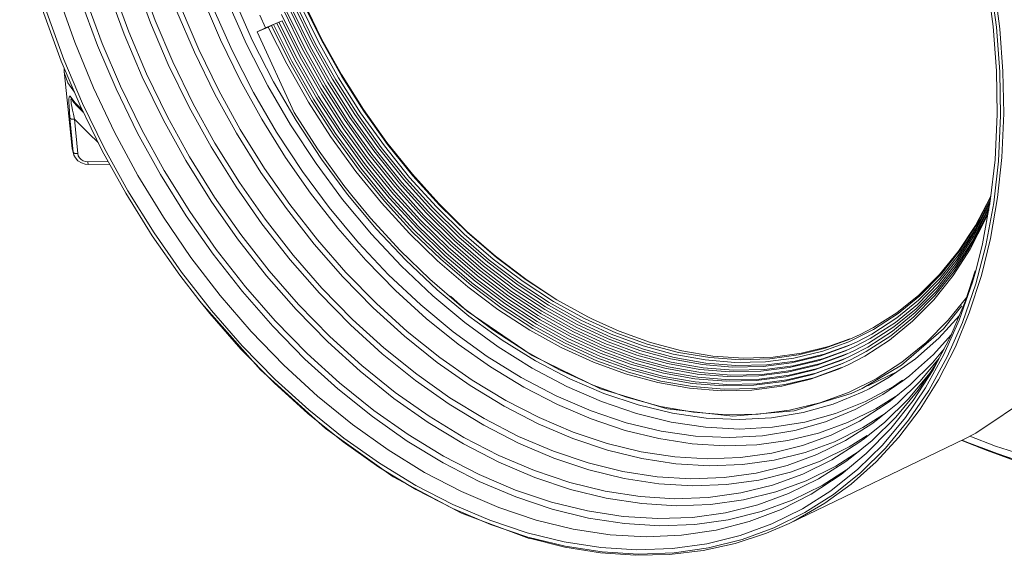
# Model space of a CAD drawing. Header units: millimetres. Extents: x 3925 to 5043, y -86 to 778.
# Tile 3 of 256: x 4003 to 4028, y 78 to 92. Entities that reach past the tile are written whole.
import ezdxf

# ---------------------------------------------------------------- set-up
doc = ezdxf.new("R2010")
doc.units = ezdxf.units.MM
doc.header["$LTSCALE"] = 46.255
for name, color, linetype in [('H30K-FRONT-CDXF_CONTINUOUS_LINE', 7, 'CONTINUOUS'), ('PJ-LENS-B10RDXF_CONTINUOUS_LINE', 7, 'CONTINUOUS'), ('RUBBER-FOOT-DXF_CONTINUOUS_LINE', 7, 'CONTINUOUS')]:
    doc.layers.add(name, color=color, linetype=linetype)

msp = doc.modelspace()

# ---------------------------------------------------------------- linework, layer by layer
at = {"layer": 'H30K-FRONT-CDXF_CONTINUOUS_LINE', "color": 7, "linetype": 'Continuous', "lineweight": 0}
for p, q in [((4027.831, 80.8979), (4027.1684, 81.1627)), ((4027.1803, 81.1712), (4027.6485, 80.9683)), ((4027.237, 81.1463), (4027.1804, 81.1713)), ((4027.6485, 80.9683), (4029.3466, 80.3901)), ((4028.5416, 80.643), (4027.831, 80.8979))]:
    msp.add_line(p, q, dxfattribs=at)
for points in [[(4028.5927, 80.6528), (4028.0908, 80.8203), (4027.237, 81.1463)], [(4028.8722, 80.7514), (4028.045, 81.0177), (4027.3824, 81.2718)]]:
    msp.add_lwpolyline(points, dxfattribs=at)
at = {"layer": 'PJ-LENS-B10RDXF_CONTINUOUS_LINE', "color": 7, "linetype": 'Continuous', "lineweight": 0}
for p, q in [((4027.9054, 93.1626), (4028.0737, 91.9055)), ((4010.0371, 91.3542), (4009.5576, 92.3386)), ((4010.1714, 91.4231), (4009.6948, 92.4013)), ((4010.3056, 91.492), (4009.8321, 92.464)), ((4009.0833, 91.8917), (4008.9334, 92.2202)), ((4009.1568, 91.9101), (4008.87, 91.7873)), ((4008.871, 91.7895), (4009.0833, 91.8917)), ((4009.5126, 92.0755), (4009.0833, 91.8917)), ((4009.1568, 91.9101), (4009.2385, 91.9494)), ((4009.2385, 91.9494), (4009.2939, 91.9731)), ((4009.2939, 91.9731), (4009.3756, 92.0125)), ((4009.3756, 92.0125), (4009.431, 92.0362)), ((4009.431, 92.0362), (4009.5126, 92.0755)), ((4028.0737, 91.9055), (4028.1606, 90.7471)), ((4008.87, 91.7873), (4008.871, 91.7895)), ((4009.8276, 89.6876), (4008.87, 91.7873)), ((4028.1606, 90.7471), (4028.1794, 89.6109)), ((4012.2387, 88.9077), (4011.6288, 89.7666)), ((4028.1794, 89.6109), (4028.1242, 88.4216)), ((4012.8982, 88.0822), (4012.2387, 88.9077)), ((4012.9119, 88.0429), (4012.2546, 88.8599)), ((4028.1242, 88.4216), (4028.0017, 87.3393)), ((4011.8151, 86.9399), (4011.3231, 87.5342)), ((4027.9097, 87.483), (4027.5267, 86.7543)), ((4027.9296, 87.5311), (4027.9097, 87.483)), ((4027.5027, 86.5669), (4027.8744, 87.2873)), ((4028.0017, 87.3393), (4027.7976, 86.232)), ((4027.8259, 87.0868), (4027.8846, 87.2297)), ((4027.8526, 87.1924), (4027.8986, 87.3052)), ((4027.8744, 87.2873), (4027.9126, 87.3811)), ((4027.4134, 86.2392), (4027.8042, 86.992)), ((4027.4375, 86.3386), (4027.8259, 87.0868)), ((4027.4786, 86.4674), (4027.8526, 87.1924)), ((4027.7825, 86.8973), (4027.8463, 87.0527)), ((4027.8042, 86.992), (4027.8705, 87.1535)), ((4027.5267, 86.7543), (4027.0875, 86.0842)), ((4027.1074, 86.0757), (4027.551, 86.7658)), ((4027.3893, 86.1397), (4027.7825, 86.8973)), ((4015.059, 85.9507), (4014.3156, 86.5976)), ((4027.0265, 85.7641), (4027.4786, 86.4674)), ((4027.0535, 85.868), (4027.5027, 86.5669)), ((4027.0804, 85.9719), (4027.5268, 86.6663)), ((4026.9737, 85.5579), (4027.4134, 86.2392)), ((4027.0006, 85.6616), (4027.4375, 86.3386)), ((4027.7976, 86.232), (4027.5355, 85.2303)), ((4027.6815, 85.4465), (4027.9192, 86.4156)), ((4027.0875, 86.0842), (4026.5959, 85.4783)), ((4026.6052, 85.3739), (4027.0804, 85.9719)), ((4026.6352, 85.4815), (4027.1074, 86.0757)), ((4026.9469, 85.4542), (4027.3893, 86.1397)), ((4026.5453, 85.1585), (4027.0265, 85.7641)), ((4026.5753, 85.2662), (4027.0535, 85.868)), ((4026.0837, 84.9204), (4026.6352, 85.4815)), ((4026.4435, 84.822), (4026.9469, 85.4542)), ((4026.4734, 84.9297), (4026.9737, 85.5579)), ((4026.5034, 85.0373), (4027.0006, 85.6616)), ((4027.2688, 84.792), (4027.5222, 85.5763)), ((4027.3665, 84.4758), (4027.6815, 85.4465)), ((4026.0167, 84.6979), (4026.5753, 85.2662)), ((4026.0502, 84.8091), (4026.6052, 85.3739)), ((4027.5355, 85.2303), (4027.1887, 84.2297)), ((4025.9282, 84.3749), (4026.4734, 84.9297)), ((4025.9615, 84.4861), (4026.5034, 85.0373)), ((4025.9832, 84.5866), (4026.5453, 85.1585)), ((4007.64, 84.4593), (4007.3521, 84.8148)), ((4025.4462, 84.2317), (4026.0167, 84.6979)), ((4025.8948, 84.2638), (4026.4435, 84.822)), ((4027.2996, 84.8874), (4026.8213, 84.2894)), ((4026.8789, 83.8606), (4027.2688, 84.792)), ((4016.1691, 84.4092), (4017.0016, 83.9441)), ((4025.3676, 84.0001), (4025.9615, 84.4861)), ((4025.4091, 84.1175), (4025.9832, 84.5866)), ((4026.6937, 84.06), (4027.169, 84.6601)), ((4027.005, 83.5993), (4027.3665, 84.4758)), ((4017.5806, 84.3115), (4017.4564, 84.3731)), ((4018.27, 84.0023), (4017.5806, 84.3115)), ((4024.7926, 83.8103), (4025.4462, 84.2317)), ((4025.2934, 83.7717), (4025.8948, 84.2638)), ((4025.3305, 83.8859), (4025.9282, 84.3749)), ((4026.8213, 84.2894), (4026.2464, 83.7073)), ((4026.7061, 83.3959), (4027.1006, 84.2858)), ((4027.1887, 84.2297), (4026.7931, 83.3338)), ((4017.8988, 83.6063), (4017.0828, 83.9837)), ((4019.0022, 83.6679), (4018.1865, 83.9621)), ((4024.2375, 83.7287), (4024.8751, 84.0441)), ((4024.5278, 83.917), (4024.2657, 83.7978)), ((4024.4574, 83.7291), (4024.8338, 83.9272)), ((4024.8801, 84.1002), (4024.5278, 83.917)), ((4024.7327, 83.5893), (4025.3676, 84.0001)), ((4024.7513, 83.6934), (4025.4091, 84.1175)), ((4025.6032, 83.1161), (4026.6937, 84.06)), ((4026.4346, 83.3974), (4026.899, 83.9085)), ((4024.2738, 83.6491), (4023.5996, 83.4032)), ((4024.1922, 83.6098), (4024.4574, 83.7291)), ((4024.3701, 83.4928), (4024.7513, 83.6934)), ((4024.4137, 83.611), (4024.7926, 83.8103)), ((4024.6505, 83.3557), (4025.2934, 83.7717)), ((4024.6916, 83.4725), (4025.3305, 83.8859)), ((4026.2464, 83.7073), (4025.6165, 83.1943)), ((4026.4237, 82.9946), (4026.8789, 83.8606)), ((4018.674, 83.1731), (4017.8574, 83.4707)), ((4019.677, 83.4027), (4020.5013, 83.2548)), ((4020.7062, 83.3559), (4019.8994, 83.4922)), ((4024.1015, 83.372), (4024.3701, 83.4928)), ((4024.1468, 83.4909), (4024.4137, 83.611)), ((4024.2822, 83.2576), (4024.6916, 83.4725)), ((4024.3259, 83.3757), (4024.7327, 83.5893)), ((4025.8118, 82.8451), (4026.4346, 83.3974)), ((4026.2285, 82.5302), (4026.7061, 83.3959)), ((4026.4131, 83.1834), (4026.7135, 83.5459)), ((4026.5665, 82.7417), (4027.005, 83.5993)), ((4016.0975, 83.2321), (4016.9858, 82.7658)), ((4019.5281, 83.1606), (4020.3628, 83.0108)), ((4019.6026, 83.2816), (4020.4321, 83.1328)), ((4020.5013, 83.2548), (4021.2719, 83.1917)), ((4021.3029, 83.1083), (4020.5266, 83.1705)), ((4021.4161, 83.26), (4020.6227, 83.3156)), ((4021.4996, 83.3002), (4020.7062, 83.3559)), ((4022.1877, 83.2849), (4021.4161, 83.26)), ((4022.2712, 83.3251), (4021.4996, 83.3002)), ((4023.2943, 82.8742), (4024.0108, 83.1341)), ((4023.3441, 82.9948), (4024.0562, 83.253)), ((4023.4143, 83.1215), (4024.1015, 83.372)), ((4024.1378, 83.2924), (4023.4257, 83.0341)), ((4023.9655, 83.0152), (4024.2386, 83.1394)), ((4024.0108, 83.1341), (4024.2822, 83.2576)), ((4024.0562, 83.253), (4024.3259, 83.3757)), ((4024.2386, 83.1394), (4024.6505, 83.3557)), ((4025.6165, 83.1943), (4024.9458, 82.7624)), ((4025.2885, 82.8037), (4025.965, 83.281)), ((4026.0919, 82.7072), (4026.5849, 83.3014)), ((4026.7931, 83.3338), (4026.3139, 82.4622)), ((4019.4537, 83.0396), (4020.2936, 82.8889)), ((4021.1744, 82.8635), (4020.3882, 82.9265)), ((4021.2386, 82.9859), (4020.4574, 83.0485)), ((4022.1076, 83.1256), (4021.3029, 83.1083)), ((4023.2444, 82.7537), (4023.9655, 83.0152)), ((4024.5806, 82.5132), (4025.6032, 83.1161)), ((4024.728, 82.5843), (4025.5149, 82.9634)), ((4025.445, 82.9141), (4025.2458, 82.8338)), ((4019.2758, 82.6662), (4020.0968, 82.5216)), ((4019.3503, 82.7872), (4020.1662, 82.6435)), ((4024.9458, 82.7624), (4024.2316, 82.4088)), ((4024.7652, 82.507), (4025.2885, 82.8037)), ((4025.1206, 82.3573), (4025.639, 82.7123)), ((4025.4986, 82.1234), (4026.0919, 82.7072)), ((4025.639, 82.7123), (4025.8118, 82.8451)), ((4026.0879, 81.9762), (4026.5665, 82.7417)), ((4023.8286, 82.1095), (4024.5865, 82.419)), ((4024.2937, 82.3828), (4024.5806, 82.5132)), ((4024.5865, 82.419), (4024.7652, 82.507)), ((4025.708, 81.763), (4026.2285, 82.5302)), ((4026.3139, 82.4622), (4025.7904, 81.6879)), ((4023.0504, 81.8902), (4023.8286, 82.1095)), ((4024.9827, 81.7028), (4025.4986, 82.1234)), ((4025.185, 82.0936), (4025.3199, 82.1925)), ((4024.5116, 81.6645), (4025.185, 82.0936)), ((4025.5356, 81.2479), (4026.0879, 81.9762)), ((4024.1509, 81.1601), (4024.8383, 81.597)), ((4024.6455, 81.213), (4025.171, 81.6415)), ((4024.8383, 81.597), (4024.9827, 81.7028)), ((4025.1085, 81.0404), (4025.708, 81.763)), ((4022.687, 79.0061), (4027.2488, 81.2042)), ((4023.406, 80.7929), (4024.1509, 81.1601)), ((4023.7981, 80.6602), (4024.4984, 81.1052)), ((4024.717, 81.2935), (4024.2495, 80.9954)), ((4024.4984, 81.1052), (4024.6455, 81.213)), ((4024.4736, 80.4158), (4025.1085, 81.0404)), ((4023.7671, 79.8525), (4024.4736, 80.4158)), ((4023.2601, 79.7649), (4024.0376, 80.2798)), ((4013.9512, 79.3917), (4012.9893, 79.8879)), ((4014.9254, 78.9775), (4013.9512, 79.3917)), ((4015.8982, 78.6513), (4014.9254, 78.9775)), ((4016.867, 78.4138), (4015.8982, 78.6513))]:
    msp.add_line(p, q, dxfattribs=at)
for points in [[(4028.2416, 90.7526), (4028.1599, 91.8615), (4028.0041, 93.0608), (4027.7942, 94.1948), (4027.5057, 95.3977), (4027.1712, 96.5331), (4026.7571, 97.7159), (4026.304, 98.8293), (4025.7736, 99.9687), (4025.2107, 101.0371), (4024.5754, 102.1107), (4023.9135, 103.1119), (4023.1867, 104.0989), (4022.4387, 105.0119), (4021.6355, 105.893), (4020.8162, 106.6986), (4019.9531, 107.4567), (4019.0788, 108.138), (4018.1732, 108.7584), (4017.2613, 109.3005), (4016.3318, 109.7712)], [(4028.0716, 90.7731), (4027.9855, 91.921), (4027.8189, 93.1666), (4027.5937, 94.3424), (4027.2829, 95.5914), (4026.9227, 96.7667), (4026.4763, 97.9906), (4025.9896, 99.1362), (4025.4201, 100.3059), (4024.8144, 101.4022), (4024.1314, 102.4996), (4023.4207, 103.5178), (4022.6419, 104.5153), (4021.8428, 105.4305), (4020.9873, 106.3053), (4020.1173, 107.0968), (4019.2044, 107.8312), (4018.2817, 108.4816), (4017.331, 109.0611), (4016.3758, 109.555)], [(4009.7319, 89.371), (4009.1422, 90.386), (4008.5907, 91.4658), (4008.1191, 92.5261), (4007.6835, 93.6677), (4007.3324, 94.7648), (4007.0277, 95.9393), (4006.8078, 97.0433), (4006.645, 98.2199), (4006.5624, 99.3001)], [(4006.1827, 99.1582), (4006.265, 98.0798), (4006.4268, 96.9058), (4006.6464, 95.7988), (4006.9508, 94.621), (4007.3032, 93.5165), (4007.7408, 92.3669), (4008.2163, 91.2964), (4008.7728, 90.206), (4009.3693, 89.1793), (4010.0417, 88.1566), (4010.739, 87.2155), (4011.5016, 86.3009), (4012.2822, 85.4696), (4013.1148, 84.6847), (4013.959, 83.9842), (4014.8404, 83.3466), (4015.7273, 82.7946), (4016.6352, 82.3181), (4017.5431, 81.9283), (4018.4552, 81.6227), (4019.3619, 81.4048), (4020.2561, 81.2757)], [(4008.8228, 95.4389), (4009.1303, 94.4188), (4009.4935, 93.4175), (4009.9138, 92.4301), (4010.3868, 91.4669), (4010.9085, 90.5356), (4011.4802, 89.6339), (4012.0898, 88.7805)], [(4002.7293, 94.7138), (4003.0401, 93.4647), (4003.4003, 92.2894), (4003.8468, 91.0655), (4004.3334, 89.92), (4004.9029, 88.7502), (4005.5086, 87.6539), (4006.1916, 86.5565), (4006.9023, 85.5383)], [(4007.3521, 84.8148), (4006.8564, 85.4613), (4006.1411, 86.4842), (4005.4531, 87.5875), (4004.8427, 88.69), (4004.2675, 89.8688), (4003.7759, 91.0233), (4003.3243, 92.2586), (4002.96, 93.4449), (4002.6984, 94.4731)], [(4012.8284, 88.0027), (4012.1711, 88.8197), (4011.5544, 89.6823), (4010.9816, 90.5863), (4010.4568, 91.5247), (4009.9827, 92.493), (4009.5629, 93.4837), (4009.1994, 94.4922)], [(4012.2546, 88.8599), (4011.6379, 89.7226), (4011.0651, 90.6265), (4010.5403, 91.5649), (4010.0662, 92.5332), (4009.6464, 93.524), (4009.2829, 94.5324)], [(4024.2495, 80.9954), (4023.4956, 80.6224), (4022.7202, 80.3385), (4021.8981, 80.1339), (4021.0589, 80.0165), (4020.1862, 79.9835), (4019.3014, 80.0364), (4018.3975, 80.1751), (4017.4871, 80.3982), (4016.5727, 80.7047), (4015.6573, 81.094), (4014.7533, 81.5603), (4013.8535, 82.1077), (4012.9801, 82.7223), (4012.1161, 83.4164), (4011.2925, 84.1645), (4010.4835, 84.9907), (4009.7276, 85.8551), (4008.9916, 86.7963), (4008.3197, 87.7572), (4007.6734, 88.7936), (4007.1001, 89.8291), (4006.5595, 90.9367), (4006.0976, 92.0215), (4005.6731, 93.1825)], [(4005.8004, 93.2225), (4006.2178, 92.0783), (4006.6726, 91.0076), (4007.2049, 89.9144), (4007.7708, 88.8901), (4008.4088, 87.8648), (4009.0729, 86.9132), (4009.8006, 85.981), (4010.5474, 85.1255), (4011.3469, 84.3078), (4012.1601, 83.5678), (4013.0133, 82.8812), (4013.8758, 82.273), (4014.7646, 81.7312), (4015.6578, 81.2692), (4016.5624, 80.8834), (4017.466, 80.5794), (4018.3658, 80.3577), (4019.2591, 80.2194), (4020.1337, 80.166), (4020.9964, 80.1974), (4021.8263, 80.3123), (4022.6391, 80.5134), (4023.406, 80.7929)], [(4024.5034, 80.8824), (4023.8966, 80.4954), (4023.1287, 80.1156), (4022.339, 79.8265), (4021.5017, 79.6182), (4020.6471, 79.4986), (4019.7584, 79.4652), (4018.8574, 79.519), (4017.9369, 79.6603), (4017.0098, 79.8875), (4016.0787, 80.1996), (4015.1465, 80.596), (4014.2259, 81.0709), (4013.3096, 81.6284), (4012.4202, 82.2542), (4011.5402, 82.9611), (4010.7015, 83.723), (4009.8775, 84.5645), (4009.1077, 85.4448), (4008.3581, 86.4034), (4007.6738, 87.3821), (4007.0156, 88.4376), (4006.4316, 89.4923), (4005.8811, 90.6202), (4005.4107, 91.725), (4004.9784, 92.9073)], [(4005.1057, 92.9475), (4005.5309, 91.7819), (4005.9942, 90.6913), (4006.5364, 89.5776), (4007.1129, 88.5341), (4007.7629, 87.4895), (4008.4395, 86.5201), (4009.1809, 85.5704), (4009.9417, 84.6991), (4010.7561, 83.8661), (4011.5845, 83.1123), (4012.4536, 82.413), (4013.3322, 81.7936), (4014.2375, 81.2417), (4015.1472, 80.7712), (4016.0686, 80.3783), (4016.9889, 80.0686), (4017.9053, 79.8429), (4018.8152, 79.702), (4019.706, 79.6476), (4020.5848, 79.6796), (4021.43, 79.7966), (4022.2581, 80.0014), (4023.0393, 80.2861), (4023.7981, 80.6602)], [(4003.7069, 92.7135), (4004.1279, 91.513), (4004.6138, 90.3312), (4005.1614, 89.1758), (4005.7684, 88.0511), (4006.4309, 86.9646), (4007.1454, 85.9221), (4007.9072, 84.9304), (4008.7125, 83.9943), (4009.5563, 83.1199), (4010.434, 82.3119), (4011.3403, 81.5752), (4012.2699, 80.9139), (4013.2178, 80.3318), (4014.178, 79.8324), (4015.1457, 79.4184), (4016.1143, 79.0925), (4017.0794, 78.8562), (4018.0342, 78.7112), (4018.9744, 78.6581), (4019.8933, 78.6973), (4020.7868, 78.8287), (4021.6487, 79.0512), (4022.4751, 79.3641), (4023.2601, 79.7649)], [(4024.1806, 80.3986), (4023.5448, 79.9932), (4022.7629, 79.6065), (4021.9588, 79.3122), (4021.1062, 79.1001), (4020.236, 78.9784), (4019.3311, 78.9444), (4018.4137, 78.9992), (4017.4766, 79.1432), (4016.5327, 79.3745), (4015.5847, 79.6923), (4014.6356, 80.0959), (4013.6983, 80.5794), (4012.7653, 81.147), (4011.8596, 81.7843), (4010.9636, 82.504), (4010.1096, 83.2798), (4009.2706, 84.1366), (4008.4867, 85.0331), (4007.7233, 86.0092), (4007.0265, 87.0058), (4006.3562, 88.0806), (4005.7616, 89.1546), (4005.2011, 90.3031), (4004.7222, 91.428), (4004.282, 92.6317)], [(4004.411, 92.6724), (4004.8439, 91.4856), (4005.3157, 90.3749), (4005.8679, 89.2408), (4006.4551, 88.178), (4007.1171, 87.1142), (4007.8061, 86.127), (4008.5611, 85.16), (4009.3359, 84.2726), (4010.1653, 83.4244), (4011.0088, 82.6569), (4011.8938, 81.9448), (4012.7885, 81.3141), (4013.7103, 80.7522), (4014.6366, 80.2732), (4015.5748, 79.8731), (4016.5118, 79.5579), (4017.4449, 79.328), (4018.3713, 79.1846), (4019.2784, 79.1292), (4020.1732, 79.1617), (4021.0339, 79.2809), (4021.8771, 79.4894), (4022.6726, 79.7794), (4023.4453, 80.1603)], [(4025.5149, 82.3517), (4024.9373, 81.9853), (4024.2057, 81.626), (4023.4533, 81.3536), (4022.6557, 81.1587), (4021.8486, 81.0492), (4021.0099, 81.0207), (4020.1632, 81.074), (4019.2986, 81.2087), (4018.4248, 81.4245), (4017.5474, 81.7199), (4016.6659, 82.0959), (4015.7955, 82.546), (4014.9289, 83.0744), (4014.0879, 83.6675), (4013.2568, 84.3363), (4012.4647, 85.0571), (4011.6868, 85.8526), (4010.9601, 86.6847), (4010.2522, 87.5908), (4009.6061, 88.5157), (4008.9847, 89.5132), (4008.4333, 90.5098), (4007.9135, 91.5758), (4007.4693, 92.6199)], [(4008.2833, 92.5983), (4008.7486, 91.5507), (4009.2932, 90.4837)], [(4006.9029, 92.3796), (4007.3485, 91.3297), (4007.8701, 90.2576), (4008.4286, 89.2462), (4009.0588, 88.2338), (4009.7151, 87.2943), (4010.4347, 86.3741), (4011.1729, 85.5307), (4011.9632, 84.7249), (4012.7668, 83.9967), (4013.6099, 83.3217), (4014.4547, 82.7294), (4015.3247, 82.2022), (4016.1952, 81.7546), (4017.0766, 81.3808), (4017.9599, 81.0852), (4018.8394, 80.8699), (4019.7156, 80.7354), (4020.5733, 80.6843), (4021.4198, 80.7162), (4022.2338, 80.8302), (4023.0305, 81.0285), (4023.7819, 81.3036), (4024.5116, 81.6645)], [(4009.7769, 92.3666), (4010.2529, 91.3973), (4010.7779, 90.46), (4011.3533, 89.5526), (4011.9669, 88.6937)], [(4011.6288, 89.7666), (4011.0574, 90.6736), (4010.5378, 91.608), (4010.0673, 92.5739)], [(4023.8625, 81.1293), (4023.1014, 80.8505), (4022.2945, 80.6496), (4021.4707, 80.5343), (4020.6141, 80.5019), (4019.7455, 80.5537), (4018.8582, 80.6899), (4017.9644, 80.9089), (4017.0667, 81.2098), (4016.168, 81.5919), (4015.2805, 82.0497), (4014.3973, 82.5871), (4013.5399, 83.1904), (4012.6918, 83.8717), (4011.8835, 84.6061), (4011.0894, 85.417), (4010.3475, 86.2655), (4009.6251, 87.1893), (4008.9656, 88.1324), (4008.3313, 89.1496), (4007.7685, 90.1659), (4007.2379, 91.2531), (4006.7845, 92.3179)], [(4009.5031, 92.2398), (4009.9852, 91.2581), (4010.5169, 90.3089), (4011.0996, 89.39), (4011.7209, 88.5202)], [(4009.64, 92.3032), (4010.1191, 91.3277), (4010.6474, 90.3845), (4011.2265, 89.4713), (4011.8439, 88.607)], [(4009.1568, 91.9101), (4009.6343, 90.9534), (4010.2003, 89.9576), (4010.7758, 89.0622), (4011.433, 88.1539)], [(4012.1745, 87.3815), (4011.5147, 88.1932), (4010.8575, 89.1016), (4010.282, 89.9969), (4009.7159, 90.9928), (4009.2385, 91.9494)], [(4009.2939, 91.9731), (4009.7685, 91.0225), (4010.331, 90.0328), (4010.903, 89.1431), (4011.5561, 88.2404)], [(4012.2936, 87.4732), (4011.6378, 88.2798), (4010.9846, 89.1824), (4010.4127, 90.0722), (4009.8501, 91.0618), (4009.3756, 92.0125)], [(4009.431, 92.0362), (4009.9026, 91.0915), (4010.4617, 90.1081), (4011.0302, 89.2239), (4011.6792, 88.327), (4012.331, 87.5255), (4013.0537, 86.7344), (4013.7733, 86.0355), (4014.5521, 85.3674), (4015.3225, 84.7885), (4016.1386, 84.2577), (4016.9416, 83.8136)], [(4012.4126, 87.5648), (4011.7609, 88.3663), (4011.1118, 89.2633), (4010.5434, 90.1474), (4009.9843, 91.1308), (4009.5126, 92.0755)], [(4012.4426, 87.7607), (4011.7706, 88.602), (4011.149, 89.4774), (4010.5667, 90.4019), (4010.0371, 91.3542)], [(4012.5618, 87.8521), (4011.894, 88.6882), (4011.2763, 89.558), (4010.6976, 90.4767), (4010.1714, 91.4231)], [(4012.681, 87.9436), (4012.0174, 88.7743), (4011.4036, 89.6387), (4010.8285, 90.5516), (4010.3056, 91.492)], [(4027.5323, 85.5731), (4027.7086, 86.2783), (4027.9126, 87.3809), (4028.035, 88.4586), (4028.0902, 89.6423), (4028.0716, 90.7731)], [(4027.9192, 86.4156), (4028.1032, 87.481), (4028.213, 88.5219), (4028.2611, 89.6619), (4028.2416, 90.7526)], [(4009.2932, 90.4837), (4009.8767, 89.4794), (4010.5343, 88.479), (4011.2166, 87.5581)], [(4011.3231, 87.5342), (4011.1215, 87.7932), (4010.4315, 88.7473), (4009.8276, 89.6876)], [(4011.8361, 86.5252), (4011.0841, 87.4296), (4010.396, 88.3599), (4009.7319, 89.371)], [(4012.0898, 88.7805), (4012.747, 87.9622), (4013.4294, 87.2065), (4014.1571, 86.4915), (4014.8956, 85.8509), (4015.6774, 85.2571), (4016.4545, 84.7464), (4017.2711, 84.2902)], [(4011.7209, 88.5202), (4012.3907, 87.6864), (4013.0861, 86.9162), (4013.8278, 86.1876), (4014.5804, 85.5348), (4015.3772, 84.9296), (4016.1691, 84.4092)], [(4011.8439, 88.607), (4012.5095, 87.7783), (4013.2005, 87.013), (4013.9375, 86.2889), (4014.6855, 85.6401)], [(4011.9669, 88.6937), (4012.6282, 87.8703), (4013.3149, 87.1098), (4014.0473, 86.3902), (4014.7905, 85.7455), (4015.5773, 85.1479), (4016.3593, 84.634), (4017.1813, 84.1749), (4017.9819, 83.8044), (4018.8109, 83.4991), (4019.6026, 83.2816)], [(4011.433, 88.1539), (4012.0929, 87.3422), (4012.8247, 86.5411), (4013.5533, 85.8333), (4014.3418, 85.1567), (4015.1219, 84.5705), (4015.9483, 84.0329), (4016.7614, 83.5831), (4017.606, 83.1961), (4018.4329, 82.8946), (4019.2758, 82.6662)], [(4011.5561, 88.2404), (4012.2119, 87.4338), (4012.9392, 86.6378), (4013.6633, 85.9344), (4014.447, 85.262), (4015.2222, 84.6795), (4016.0434, 84.1453), (4016.8515, 83.6984)], [(4018.1865, 83.9621), (4017.3729, 84.3329), (4016.5674, 84.7778), (4015.7745, 85.2942), (4014.9995, 85.8786), (4014.2471, 86.5276), (4013.5217, 87.2373), (4012.8284, 88.0027)], [(4014.3156, 86.5976), (4013.5834, 87.3198), (4012.8982, 88.0822)], [(4017.4564, 84.3731), (4016.6509, 84.818), (4015.858, 85.3344), (4015.083, 85.9189), (4014.3306, 86.5678), (4013.6052, 87.2775), (4012.9119, 88.0429)], [(4017.0828, 83.9837), (4016.2449, 84.4521), (4015.4472, 84.9772), (4014.6447, 85.5882), (4013.8871, 86.2475), (4013.141, 86.9836), (4012.4426, 87.7607)], [(4013.9973, 86.3485), (4013.2558, 87.0799), (4012.5618, 87.8521)], [(4018.0685, 83.8417), (4017.2629, 84.2142), (4016.4356, 84.6766), (4015.648, 85.1951), (4014.8556, 85.7984), (4014.1074, 86.4494), (4013.3706, 87.1763), (4012.681, 87.9436)], [(4011.2166, 87.5581), (4011.9628, 86.6631), (4012.7265, 85.8497), (4013.5413, 85.0815), (4014.3673, 84.3961), (4015.2297, 83.7722), (4016.0975, 83.2321)], [(4017.8574, 83.4707), (4017.0233, 83.8529), (4016.2202, 84.297), (4015.4041, 84.8278), (4014.6337, 85.4067), (4013.8549, 86.0748), (4013.1354, 86.7737), (4012.4126, 87.5648)], [(4027.551, 86.7658), (4027.9179, 87.4771), (4027.9257, 87.4961)], [(4017.6876, 83.2354), (4016.843, 83.6225), (4016.0299, 84.0722), (4015.2035, 84.6098), (4014.4235, 85.196), (4013.6349, 85.8726), (4012.9063, 86.5804), (4012.1745, 87.3815)], [(4017.7725, 83.3531), (4016.9331, 83.7377), (4016.1251, 84.1846), (4015.3038, 84.7188), (4014.5286, 85.3014), (4013.7449, 85.9737), (4013.0209, 86.6771), (4012.2936, 87.4732)], [(4027.5268, 86.6663), (4027.8961, 87.3822), (4027.9192, 87.4386)], [(4013.3494, 85.3557), (4012.5847, 86.0979), (4011.8151, 86.9399)], [(4023.895, 81.8586), (4023.0969, 81.6379), (4022.255, 81.5033), (4021.3994, 81.4594), (4020.5155, 81.5051), (4019.6234, 81.6394), (4018.7193, 81.8622), (4017.8124, 82.1716), (4016.9102, 82.5644), (4016.0106, 83.0419), (4015.132, 83.5936), (4014.2613, 84.2282), (4013.4274, 84.9242), (4012.6061, 85.7022), (4011.8361, 86.5252)], [(4020.4574, 83.0485), (4019.6216, 83.1972), (4018.8216, 83.416), (4017.9837, 83.724), (4017.1728, 84.099), (4016.3403, 84.5643), (4015.5476, 85.0861), (4014.7501, 85.6933), (4013.9973, 86.3485)], [(4016.5597, 84.8817), (4015.8464, 85.3512), (4015.059, 85.9507)], [(4006.9023, 85.5383), (4007.6811, 84.5408), (4008.4802, 83.6257), (4009.3357, 82.7508), (4010.2057, 81.9593), (4011.1186, 81.2249), (4012.0413, 80.5745), (4012.992, 79.9951), (4013.9472, 79.5012), (4014.9147, 79.0887), (4015.8809, 78.7636)], [(4014.6855, 85.6401), (4015.4773, 85.0388), (4016.2642, 84.5216), (4017.0914, 84.0595), (4017.8972, 83.6867), (4018.7314, 83.3794), (4019.5281, 83.1606)], [(4026.5959, 85.4783), (4026.0569, 84.9417), (4025.4815, 84.4815), (4024.8801, 84.1002)], [(4027.1006, 84.2858), (4027.4469, 85.2814), (4027.5323, 85.5731)], [(4017.5933, 82.5981), (4016.707, 83.0035), (4015.8538, 83.4749), (4014.9914, 84.0353), (4014.1772, 84.6463), (4013.3494, 85.3557)], [(4024.8751, 84.0441), (4025.5204, 84.4602), (4026.0837, 84.9204)], [(4027.2501, 81.2048), (4027.5337, 81.3483), (4028.9782, 82.3224), (4030.2213, 83.5964), (4031.2367, 85.1337)], [(4007.3623, 84.7996), (4008.9546, 83.0006), (4010.6458, 81.4695), (4012.4012, 80.2205), (4014.1763, 79.2683), (4015.9291, 78.6166)], [(4017.7891, 82.5029), (4016.0098, 83.3712), (4014.3231, 84.5238), (4013.8901, 84.9132)], [(4024.8338, 83.9272), (4025.4833, 84.346), (4026.0502, 84.8091)], [(4009.3059, 82.6596), (4008.4446, 83.5391), (4007.64, 84.4593)], [(4025.965, 83.281), (4026.5745, 83.8215), (4027.1087, 84.4095)], [(4017.2711, 84.2902), (4018.0666, 83.9222), (4018.8903, 83.6188), (4019.677, 83.4027)], [(4017.0016, 83.9441), (4017.8125, 83.569), (4018.6519, 83.2598), (4019.4537, 83.0396)], [(4019.8994, 83.4922), (4019.0857, 83.7082), (4018.27, 84.0023)], [(4016.8515, 83.6984), (4017.6909, 83.3137), (4018.5126, 83.0142), (4019.3503, 82.7872)], [(4016.9416, 83.8136), (4017.7757, 83.4314), (4018.5924, 83.1338), (4019.4248, 82.9082)], [(4020.5266, 83.1705), (4019.6961, 83.3183), (4018.9011, 83.5357), (4018.0685, 83.8417)], [(4020.6227, 83.3156), (4019.8159, 83.452), (4019.0022, 83.6679)], [(4021.2719, 83.1917), (4022.0736, 83.2077), (4022.806, 83.3005), (4023.5633, 83.483), (4024.2375, 83.7287)], [(4024.2657, 83.7978), (4023.6226, 83.5618), (4022.927, 83.3876), (4022.1877, 83.2849)], [(4024.2626, 83.8063), (4023.7061, 83.602), (4023.0105, 83.4278), (4022.2712, 83.3251)], [(4020.3882, 82.9265), (4019.5471, 83.0762), (4018.7421, 83.2964), (4017.8988, 83.6063)], [(4020.3628, 83.0108), (4021.1432, 82.947), (4021.9552, 82.9632), (4022.6969, 83.0572), (4023.464, 83.242), (4024.1468, 83.4909)], [(4020.4321, 83.1328), (4021.2076, 83.0694), (4022.0144, 83.0854), (4022.7515, 83.1788), (4023.5137, 83.3625), (4024.1922, 83.6098)], [(4024.1831, 83.4113), (4023.5003, 83.1622), (4022.7338, 82.9766), (4021.9893, 82.8811), (4021.1744, 82.8635)], [(4024.2285, 83.5302), (4023.55, 83.2827), (4022.7883, 83.0983), (4022.0484, 83.0034), (4021.2386, 82.9859)], [(4023.5996, 83.4032), (4022.8427, 83.2199), (4022.1076, 83.1256)], [(4020.1785, 82.5609), (4019.3574, 82.7055), (4018.5145, 82.9339), (4017.6876, 83.2354)], [(4020.2479, 82.6828), (4019.4319, 82.8266), (4018.5943, 83.0535), (4017.7725, 83.3531)], [(4020.3173, 82.8048), (4019.5064, 82.9476), (4018.674, 83.1731)], [(4024.0925, 83.1734), (4023.3759, 82.9136), (4022.6302, 82.7342), (4021.8546, 82.6354), (4021.0641, 82.6182), (4020.2479, 82.6828)], [(4024.3083, 80.7233), (4024.8434, 81.1596), (4025.4589, 81.7652), (4026.0402, 82.4658), (4026.5084, 83.1557)], [(4025.171, 81.6415), (4025.7754, 82.2362), (4026.3462, 82.9241), (4026.5255, 83.1884)], [(4025.3199, 82.1925), (4025.8318, 82.6104), (4026.4131, 83.1834)], [(4019.4248, 82.9082), (4020.2356, 82.7655), (4021.0468, 82.7013), (4021.8323, 82.7183), (4022.6031, 82.8166), (4023.3441, 82.9948)], [(4020.1662, 82.6435), (4020.9825, 82.5789), (4021.7729, 82.596), (4022.5486, 82.6949), (4023.2943, 82.8742)], [(4024.0471, 83.0545), (4023.3261, 82.793), (4022.5757, 82.6126), (4021.7952, 82.5131), (4020.9999, 82.4959), (4020.1785, 82.5609)], [(4020.2936, 82.8889), (4021.0789, 82.8246), (4021.8959, 82.8409), (4022.6424, 82.9355), (4023.4143, 83.1215)], [(4023.4257, 83.0341), (4022.6847, 82.8559), (4021.9139, 82.7576), (4021.1284, 82.7406), (4020.3173, 82.8048)], [(4024.0376, 80.2798), (4024.69, 80.8217), (4025.3268, 81.4719), (4025.9056, 82.1974), (4026.4237, 82.9946)], [(4011.1022, 81.1245), (4010.1825, 81.8633), (4009.3059, 82.6596)], [(4016.9858, 82.7658), (4017.8741, 82.3844), (4018.7664, 82.0853), (4019.6536, 81.8721), (4020.5285, 81.7458), (4021.393, 81.7063), (4022.2294, 81.7541), (4023.0504, 81.8902)], [(4020.0968, 82.5216), (4020.9182, 82.4565), (4021.7136, 82.4738), (4022.4941, 82.5732), (4023.2444, 82.7537)], [(4025.6301, 82.7252), (4025.3943, 82.5643), (4024.6734, 82.1725), (4023.895, 81.8586)], [(4022.6997, 81.9499), (4021.8861, 81.8461), (4021.057, 81.8277), (4020.1992, 81.8949), (4019.3416, 82.0451), (4018.4591, 82.2833), (4017.5933, 82.5981)], [(4024.2937, 82.3828), (4022.8139, 81.931), (4021.2261, 81.7933), (4019.5149, 81.9848), (4017.7891, 82.5029)], [(4024.2316, 82.4088), (4023.4808, 82.1374), (4022.6997, 81.9499)], [(4020.2561, 81.2757), (4021.1397, 81.2355), (4021.9945, 81.2844), (4022.8335, 81.4236), (4023.6287, 81.6478), (4024.4032, 81.9641), (4025.1206, 82.3573)], [(4025.1807, 81.8643), (4024.6025, 81.4954), (4023.8625, 81.1293)], [(4025.7904, 81.6879), (4025.1872, 80.9584), (4024.5478, 80.3272), (4023.836, 79.758), (4023.0955, 79.286)], [(4012.9893, 79.8879), (4012.0317, 80.4704), (4011.1022, 81.1245)], [(4022.687, 79.0061), (4022.8686, 79.0964), (4023.6115, 79.5278), (4024.2946, 80.0246), (4024.9491, 80.6099), (4025.5356, 81.2479)], [(4023.4453, 80.1603), (4024.1585, 80.6135), (4024.3083, 80.7233)], [(4022.2345, 78.9922), (4023.0316, 79.385), (4023.7671, 79.8525)], [(4023.0955, 79.286), (4022.2929, 78.8891), (4021.4674, 78.587), (4020.5923, 78.3694), (4019.6991, 78.2446), (4018.7703, 78.2097), (4017.8288, 78.2661), (4016.867, 78.4138)], [(4015.8809, 78.7636), (4016.8432, 78.5267), (4017.7985, 78.3788), (4018.7339, 78.3217), (4019.6568, 78.3552), (4020.5444, 78.4781), (4021.4141, 78.6931), (4022.2345, 78.9922)], [(4015.9321, 78.6181), (4016.8629, 78.3876), (4017.7829, 78.2401), (4018.6936, 78.1755), (4019.5797, 78.1947), (4020.4519, 78.298), (4021.2864, 78.4822), (4022.1023, 78.7519), (4022.687, 79.0061)]]:
    msp.add_lwpolyline(points, dxfattribs=at)
at = {"layer": 'RUBBER-FOOT-DXF_CONTINUOUS_LINE', "color": 7, "linetype": 'Continuous', "lineweight": 0}
for p, q in [((4003.8575, 90.8319), (4003.8522, 90.7641)), ((4004.0506, 88.8384), (4003.8522, 90.7641)), ((4004.0428, 90.0423), (4004.0435, 90.0413)), ((4004.2782, 89.8016), (4004.3145, 89.7726)), ((4004.0918, 88.6555), (4004.0044, 89.5474)), ((4004.2719, 89.772), (4004.3434, 89.7133)), ((4004.3513, 89.6971), (4004.2719, 89.772)), ((4004.12, 89.511), (4004.2076, 88.6188)), ((4004.0506, 88.8384), (4004.0541, 88.8098)), ((4004.0855, 88.6547), (4004.1078, 88.5836)), ((4004.1078, 88.5836), (4004.0918, 88.6555)), ((4004.1078, 88.5834), (4004.1078, 88.5836)), ((4004.9942, 88.4165), (4004.4699, 88.4086)), ((4004.4794, 88.3375), (4005.0333, 88.3459))]:
    msp.add_line(p, q, dxfattribs=at)
for points in [[(4003.8522, 90.7641), (4003.8565, 90.7301), (4003.9472, 90.4558), (4004.1202, 90.2149)], [(4004.0274, 90.0873), (4004.0086, 90.1092), (4003.9933, 90.1099), (4003.9823, 90.0861), (4003.9763, 90.035), (4003.9755, 89.9559), (4003.9799, 89.8487), (4003.9895, 89.713), (4004.0044, 89.5474)], [(4004.0274, 90.0873), (4004.0326, 90.0635), (4004.0435, 90.0413)], [(4004.0274, 90.0873), (4004.1381, 89.942), (4004.2782, 89.8016)], [(4004.0303, 90.0208), (4004.0347, 90.04), (4004.0445, 90.0397)], [(4004.0435, 90.0412), (4004.1087, 89.9499), (4004.1849, 89.86), (4004.2719, 89.772)], [(4004.12, 89.511), (4004.0924, 89.6415), (4004.0698, 89.7532), (4004.0521, 89.8471), (4004.0394, 89.9233), (4004.032, 89.9816), (4004.0303, 90.0208)], [(4004.0044, 89.5474), (4004.0175, 89.5312), (4004.0433, 89.5189), (4004.0788, 89.5119), (4004.1201, 89.511)], [(4004.12, 89.511), (4004.4929, 89.1468), (4004.7343, 88.9123)], [(4004.0506, 88.8384), (4004.064, 88.7465), (4004.0855, 88.6547)], [(4004.0541, 88.8098), (4004.069, 88.7323), (4004.0918, 88.6555)], [(4004.0918, 88.6555), (4004.1047, 88.6392), (4004.1305, 88.6267), (4004.1662, 88.6196), (4004.2076, 88.6188)], [(4004.1078, 88.5834), (4004.1441, 88.5099), (4004.2115, 88.4329), (4004.3001, 88.3757), (4004.403, 88.3435), (4004.4794, 88.3375)], [(4004.4699, 88.4086), (4004.4052, 88.4149), (4004.3447, 88.4353), (4004.2915, 88.4687), (4004.2495, 88.5122), (4004.221, 88.5634), (4004.2076, 88.6188)], [(4004.4794, 88.3375), (4004.4773, 88.3403), (4004.4745, 88.3539), (4004.4719, 88.3773), (4004.4699, 88.4086)]]:
    msp.add_lwpolyline(points, dxfattribs=at)

doc.saveas('drawing.dxf')
